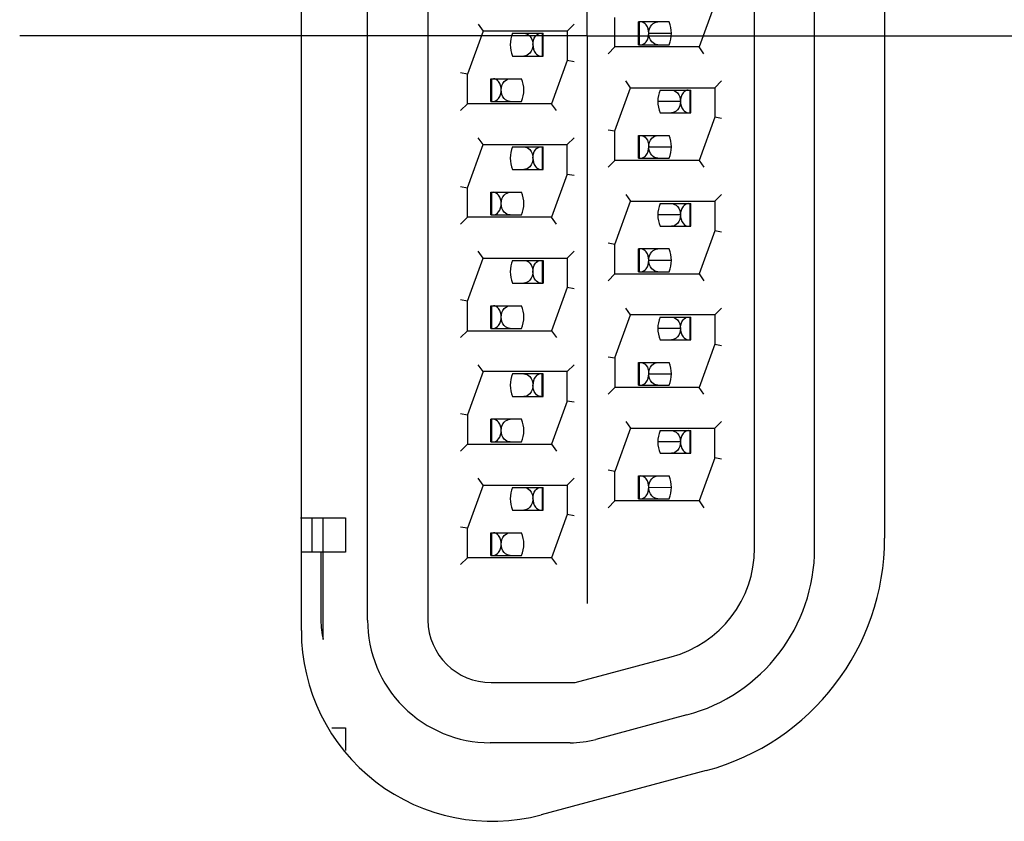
# Model space of a CAD drawing. Header units: inches. Extents: x 0 to 34, y 0 to 22.
# Tile 37 of 43: x 26.659 to 26.876, y 14.579 to 14.756. Entities that reach past the tile are written whole.
import ezdxf

# ---------------------------------------------------------------- set-up
doc = ezdxf.new("R2010")
doc.units = ezdxf.units.IN
doc.header["$LTSCALE"] = 1.87
doc.header["$MEASUREMENT"] = 0
doc.linetypes.add('CENTER', pattern=[0.6, 0.375, -0.075, 0.075, -0.075])
doc.layers.get('0').update_dxf_attribs({"linetype": 'CONTINUOUS'})
doc.layers.add('02___PRT_ALL_AXES', color=7, linetype='CONTINUOUS')

msp = doc.modelspace()

# ---------------------------------------------------------------- linework, layer by layer
at = {"color": 7, "linetype": 'CONTINUOUS'}
for p, q in [((26.7358312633, 14.6232550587), (26.7358312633, 14.8792550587)), ((26.7490812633, 14.8790050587), (26.7490840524, 14.6232550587)), ((26.8210812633, 14.6390751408), (26.8210812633, 14.8634349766)), ((26.8343312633, 14.6390751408), (26.8343312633, 14.8634349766)), ((26.8123312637, 14.7590050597), (26.8088735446, 14.7495050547)), ((26.7903312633, 14.7495050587), (26.7903312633, 14.7560050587)), ((26.7602386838, 14.7545050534), (26.7612889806, 14.7530050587)), ((26.7798312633, 14.7530050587), (26.7813312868, 14.7545050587)), ((26.795504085, 14.7500050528), (26.795504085, 14.7550050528)), ((26.8022733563, 14.7550050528), (26.795504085, 14.7550050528)), ((26.7957232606, 14.7500050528), (26.7957232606, 14.7550050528)), ((26.7612889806, 14.7530050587), (26.7578312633, 14.7435050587)), ((26.7798312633, 14.7530050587), (26.7612889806, 14.7530050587)), ((26.767776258, 14.7525050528), (26.7745453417, 14.7525050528)), ((26.774326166, 14.7525050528), (26.774326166, 14.7475050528)), ((26.7745453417, 14.7475050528), (26.7745453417, 14.7525050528)), ((26.7798312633, 14.7530050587), (26.7798312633, 14.7465050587)), ((26.7903312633, 14.7495050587), (26.7888312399, 14.7480050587)), ((26.8088735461, 14.7495050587), (26.7903312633, 14.7495050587)), ((26.795504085, 14.7500050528), (26.8022731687, 14.7500050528)), ((26.8099238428, 14.748005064), (26.8088735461, 14.7495050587)), ((26.7677760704, 14.7475050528), (26.7745453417, 14.7475050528)), ((26.7798312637, 14.7465050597), (26.7763735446, 14.7370050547)), ((26.7813312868, 14.7462405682), (26.7798312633, 14.7465050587)), ((26.7578312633, 14.7435050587), (26.7563312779, 14.7437695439)), ((26.7578312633, 14.7370050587), (26.7578312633, 14.7435050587)), ((26.763004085, 14.7375050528), (26.763004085, 14.7425050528)), ((26.763004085, 14.7425050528), (26.7697733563, 14.7425050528)), ((26.7632232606, 14.7375050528), (26.7632232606, 14.7425050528)), ((26.790331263, 14.7310050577), (26.793788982, 14.7405050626)), ((26.7937889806, 14.7405050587), (26.7927386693, 14.7420049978)), ((26.7937889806, 14.7405050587), (26.8123312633, 14.7405050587)), ((26.8138312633, 14.7420049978), (26.8123312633, 14.7405050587)), ((26.8123312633, 14.7405050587), (26.8123312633, 14.7340050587)), ((26.800276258, 14.7400050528), (26.8070453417, 14.7400050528)), ((26.806826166, 14.7400050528), (26.806826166, 14.7350050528)), ((26.8070453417, 14.7350050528), (26.8070453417, 14.7400050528)), ((26.7578312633, 14.7370050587), (26.7563312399, 14.7355050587)), ((26.7763735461, 14.7370050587), (26.7578312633, 14.7370050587)), ((26.763004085, 14.7375050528), (26.7697731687, 14.7375050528)), ((26.7774238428, 14.735505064), (26.7763735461, 14.7370050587)), ((26.8002760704, 14.7350050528), (26.8070453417, 14.7350050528)), ((26.8123312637, 14.7340050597), (26.8088735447, 14.7245050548)), ((26.8138312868, 14.7337405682), (26.8123312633, 14.7340050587)), ((26.7612889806, 14.7280050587), (26.7602386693, 14.7295049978)), ((26.7798312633, 14.7280050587), (26.7813312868, 14.7295050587)), ((26.7888312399, 14.7312695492), (26.7903312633, 14.7310050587)), ((26.7903312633, 14.7245050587), (26.7903312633, 14.7310050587)), ((26.795504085, 14.7250050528), (26.795504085, 14.7300050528)), ((26.795504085, 14.7300050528), (26.8022733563, 14.7300050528)), ((26.7957232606, 14.7250050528), (26.7957232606, 14.7300050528)), ((26.757831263, 14.7185050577), (26.761288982, 14.7280050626)), ((26.7612889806, 14.7280050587), (26.7798312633, 14.7280050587)), ((26.767776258, 14.7275050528), (26.7745453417, 14.7275050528)), ((26.774326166, 14.7275050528), (26.774326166, 14.7225050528)), ((26.7745453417, 14.7225050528), (26.7745453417, 14.7275050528)), ((26.7798312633, 14.7215050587), (26.7798312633, 14.7280050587)), ((26.795504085, 14.7250050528), (26.8022731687, 14.7250050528)), ((26.7903312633, 14.7245050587), (26.7888312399, 14.7230050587)), ((26.8088735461, 14.7245050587), (26.7903312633, 14.7245050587)), ((26.8088735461, 14.7245050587), (26.8099238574, 14.7230051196)), ((26.7677760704, 14.7225050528), (26.7745453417, 14.7225050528)), ((26.7798312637, 14.7215050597), (26.7763735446, 14.7120050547)), ((26.7798312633, 14.7215050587), (26.7813312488, 14.7212405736)), ((26.7563312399, 14.7187695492), (26.7578312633, 14.7185050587)), ((26.7578312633, 14.7120050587), (26.7578312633, 14.7185050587)), ((26.763004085, 14.7125050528), (26.763004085, 14.7175050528)), ((26.763004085, 14.7175050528), (26.7697733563, 14.7175050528)), ((26.7632232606, 14.7125050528), (26.7632232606, 14.7175050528)), ((26.7927386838, 14.7170050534), (26.7937889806, 14.7155050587)), ((26.8123312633, 14.7155050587), (26.8138312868, 14.7170050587)), ((26.790331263, 14.7060050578), (26.793788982, 14.7155050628)), ((26.7937889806, 14.7155050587), (26.8123312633, 14.7155050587)), ((26.800276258, 14.7150050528), (26.8070453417, 14.7150050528)), ((26.806826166, 14.7150050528), (26.806826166, 14.7100050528)), ((26.8070453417, 14.7100050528), (26.8070453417, 14.7150050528)), ((26.8123312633, 14.7155050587), (26.8123312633, 14.7090050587)), ((26.7578312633, 14.7120050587), (26.7563312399, 14.7105050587)), ((26.7763735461, 14.7120050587), (26.7578312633, 14.7120050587)), ((26.763004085, 14.7125050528), (26.7697731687, 14.7125050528)), ((26.7774238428, 14.710505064), (26.7763735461, 14.7120050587)), ((26.8002760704, 14.7100050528), (26.8070453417, 14.7100050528)), ((26.8123312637, 14.7090050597), (26.8088735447, 14.6995050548)), ((26.8138312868, 14.7087405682), (26.8123312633, 14.7090050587)), ((26.7903312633, 14.7060050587), (26.7888312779, 14.7062695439)), ((26.7903312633, 14.6995050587), (26.7903312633, 14.7060050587)), ((26.7612889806, 14.7030050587), (26.7602386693, 14.7045049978)), ((26.7798312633, 14.7030050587), (26.7813312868, 14.7045050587)), ((26.795504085, 14.7000050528), (26.795504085, 14.7050050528)), ((26.8022733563, 14.7050050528), (26.795504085, 14.7050050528)), ((26.7957232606, 14.7000050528), (26.7957232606, 14.7050050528)), ((26.757831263, 14.6935050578), (26.761288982, 14.7030050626)), ((26.7612889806, 14.7030050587), (26.7798312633, 14.7030050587)), ((26.767776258, 14.7025050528), (26.7745453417, 14.7025050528)), ((26.774326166, 14.7025050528), (26.774326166, 14.6975050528)), ((26.7745453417, 14.7025050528), (26.7745453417, 14.6975050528)), ((26.7798312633, 14.7030050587), (26.7798312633, 14.6965050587)), ((26.7888312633, 14.6980051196), (26.7903312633, 14.6995050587)), ((26.7903312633, 14.6995050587), (26.8088735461, 14.6995050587)), ((26.795504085, 14.7000050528), (26.8022731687, 14.7000050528)), ((26.8088735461, 14.6995050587), (26.8099238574, 14.6980051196)), ((26.7677760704, 14.6975050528), (26.7745453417, 14.6975050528)), ((26.7798312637, 14.6965050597), (26.7763735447, 14.6870050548)), ((26.7813312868, 14.6962405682), (26.7798312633, 14.6965050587)), ((26.7578312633, 14.6935050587), (26.7563312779, 14.6937695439)), ((26.7578312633, 14.6870050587), (26.7578312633, 14.6935050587)), ((26.763004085, 14.6875050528), (26.763004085, 14.6925050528)), ((26.763004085, 14.6925050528), (26.7697733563, 14.6925050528)), ((26.7632232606, 14.6875050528), (26.7632232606, 14.6925050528)), ((26.790331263, 14.6810050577), (26.793788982, 14.6905050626)), ((26.7937889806, 14.6905050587), (26.7927386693, 14.6920049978)), ((26.8123312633, 14.6905050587), (26.7937889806, 14.6905050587)), ((26.8138312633, 14.6920049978), (26.8123312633, 14.6905050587)), ((26.8123312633, 14.6905050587), (26.8123312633, 14.6840050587)), ((26.800276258, 14.6900050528), (26.8070453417, 14.6900050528)), ((26.806826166, 14.6900050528), (26.806826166, 14.6850050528)), ((26.8070453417, 14.6850050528), (26.8070453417, 14.6900050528)), ((26.7563312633, 14.6855051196), (26.7578312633, 14.6870050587)), ((26.7578312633, 14.6870050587), (26.7763735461, 14.6870050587)), ((26.763004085, 14.6875050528), (26.7697731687, 14.6875050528)), ((26.7763735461, 14.6870050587), (26.7774238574, 14.6855051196)), ((26.8002760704, 14.6850050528), (26.8070453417, 14.6850050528)), ((26.8123312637, 14.6840050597), (26.8088735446, 14.6745050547)), ((26.8123312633, 14.6840050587), (26.8138312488, 14.6837405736)), ((26.7612889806, 14.6780050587), (26.7602386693, 14.6795049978)), ((26.7798312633, 14.6780050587), (26.7813312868, 14.6795050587)), ((26.7888312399, 14.6812695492), (26.7903312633, 14.6810050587)), ((26.7903312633, 14.6810050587), (26.7903312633, 14.6745050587)), ((26.795504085, 14.6750050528), (26.795504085, 14.6800050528)), ((26.795504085, 14.6800050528), (26.8022733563, 14.6800050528)), ((26.7957232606, 14.6750050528), (26.7957232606, 14.6800050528)), ((26.7612889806, 14.6780050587), (26.7578312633, 14.6685050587)), ((26.7798312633, 14.6780050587), (26.7612889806, 14.6780050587)), ((26.7745453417, 14.6775050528), (26.767776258, 14.6775050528)), ((26.774326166, 14.6725050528), (26.774326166, 14.6775050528)), ((26.7745453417, 14.6725050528), (26.7745453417, 14.6775050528)), ((26.7798312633, 14.6715050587), (26.7798312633, 14.6780050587)), ((26.795504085, 14.6750050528), (26.8022731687, 14.6750050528)), ((26.7903312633, 14.6745050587), (26.7888312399, 14.6730050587)), ((26.8088735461, 14.6745050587), (26.7903312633, 14.6745050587)), ((26.8099238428, 14.673005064), (26.8088735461, 14.6745050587)), ((26.7677760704, 14.6725050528), (26.7745453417, 14.6725050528)), ((26.7798312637, 14.6715050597), (26.7763735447, 14.6620050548)), ((26.7813312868, 14.6712405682), (26.7798312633, 14.6715050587)), ((26.7563312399, 14.6687695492), (26.7578312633, 14.6685050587)), ((26.7578312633, 14.6685050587), (26.7578312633, 14.6620050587)), ((26.763004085, 14.6625050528), (26.763004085, 14.6675050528)), ((26.7697733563, 14.6675050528), (26.763004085, 14.6675050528)), ((26.7632232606, 14.6625050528), (26.7632232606, 14.6675050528)), ((26.7927386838, 14.6670050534), (26.7937889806, 14.6655050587)), ((26.8123312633, 14.6655050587), (26.8138312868, 14.6670050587)), ((26.7937889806, 14.6655050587), (26.7903312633, 14.6560050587)), ((26.7937889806, 14.6655050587), (26.8123312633, 14.6655050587)), ((26.800276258, 14.6650050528), (26.8070453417, 14.6650050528)), ((26.806826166, 14.6650050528), (26.806826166, 14.6600050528)), ((26.8070453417, 14.6600050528), (26.8070453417, 14.6650050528)), ((26.8123312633, 14.6590050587), (26.8123312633, 14.6655050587)), ((26.7578312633, 14.6620050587), (26.7563312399, 14.6605050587)), ((26.7578312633, 14.6620050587), (26.7763735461, 14.6620050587)), ((26.763004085, 14.6625050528), (26.7697731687, 14.6625050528)), ((26.7763735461, 14.6620050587), (26.7774238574, 14.6605051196)), ((26.8002760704, 14.6600050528), (26.8070453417, 14.6600050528)), ((26.8123312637, 14.6590050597), (26.8088735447, 14.6495050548)), ((26.8138312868, 14.6587405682), (26.8123312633, 14.6590050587)), ((26.7903312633, 14.6560050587), (26.7888312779, 14.6562695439)), ((26.7903312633, 14.6495050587), (26.7903312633, 14.6560050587)), ((26.7612889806, 14.6530050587), (26.7602386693, 14.6545049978)), ((26.7813312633, 14.6545049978), (26.7798312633, 14.6530050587)), ((26.795504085, 14.6500050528), (26.795504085, 14.6550050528)), ((26.795504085, 14.6550050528), (26.8022733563, 14.6550050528)), ((26.7957232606, 14.6500050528), (26.7957232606, 14.6550050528)), ((26.7612889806, 14.6530050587), (26.7578312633, 14.6435050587)), ((26.7612889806, 14.6530050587), (26.7798312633, 14.6530050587)), ((26.767776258, 14.6525050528), (26.7745453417, 14.6525050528)), ((26.774326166, 14.6525050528), (26.774326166, 14.6475050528)), ((26.7745453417, 14.6475050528), (26.7745453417, 14.6525050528)), ((26.7798312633, 14.6530050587), (26.7798312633, 14.6465050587)), ((26.7903312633, 14.6495050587), (26.7888312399, 14.6480050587)), ((26.8088735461, 14.6495050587), (26.7903312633, 14.6495050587)), ((26.795504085, 14.6500050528), (26.8022731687, 14.6500050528)), ((26.8088735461, 14.6495050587), (26.8099238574, 14.6480051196)), ((26.7677760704, 14.6475050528), (26.7745453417, 14.6475050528)), ((26.7210812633, 14.6457550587), (26.73099793, 14.6457550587)), ((26.7235812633, 14.6457550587), (26.7235812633, 14.6382550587)), ((26.7260812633, 14.6189611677), (26.7260812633, 14.6457550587)), ((26.73099793, 14.6457550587), (26.73099793, 14.6382550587)), ((26.7798312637, 14.6465050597), (26.7763735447, 14.6370050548)), ((26.7813312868, 14.6462405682), (26.7798312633, 14.6465050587)), ((26.7578312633, 14.6435050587), (26.7563312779, 14.6437695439)), ((26.7578312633, 14.6370050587), (26.7578312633, 14.6435050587)), ((26.763004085, 14.6375050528), (26.763004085, 14.6425050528)), ((26.763004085, 14.6425050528), (26.7697733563, 14.6425050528)), ((26.7632232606, 14.6375050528), (26.7632232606, 14.6425050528)), ((26.73099793, 14.6382550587), (26.7212442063, 14.6382550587)), ((26.725545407, 14.6382550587), (26.725545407, 14.6232550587)), ((26.7563312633, 14.6355051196), (26.7578312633, 14.6370050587)), ((26.7763735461, 14.6370050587), (26.7578312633, 14.6370050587)), ((26.763004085, 14.6375050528), (26.7697731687, 14.6375050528)), ((26.7763735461, 14.6370050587), (26.7774238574, 14.6355051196)), ((26.7816008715, 14.6095050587), (26.8027370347, 14.6151684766)), ((26.7630812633, 14.6095050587), (26.7816008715, 14.6095050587)), ((26.8061663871, 14.6023699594), (26.7861429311, 14.5970046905)), ((26.7279529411, 14.5995050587), (26.73099793, 14.5995050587)), ((26.73099793, 14.5995050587), (26.73099793, 14.5945360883)), ((26.7804489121, 14.5962550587), (26.7628312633, 14.5962550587))]:
    msp.add_line(p, q, dxfattribs=at)
at = {"color": 3, "linetype": 'CONTINUOUS'}
for p, q in [((26.7977747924, 14.7525215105), (26.8027746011, 14.7525066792)), ((26.8047746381, 14.7375211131), (26.7997748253, 14.7375034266)), ((26.7977747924, 14.7275215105), (26.8027746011, 14.7275066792)), ((26.8047746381, 14.7125211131), (26.7997748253, 14.7125034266)), ((26.7977747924, 14.7025215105), (26.8027746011, 14.7025066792)), ((26.8047746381, 14.6875211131), (26.7997748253, 14.6875034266)), ((26.7977747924, 14.6775215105), (26.8027746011, 14.6775066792)), ((26.8047746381, 14.6625211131), (26.7997748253, 14.6625034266)), ((26.7977747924, 14.6525215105), (26.8027746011, 14.6525066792))]:
    msp.add_line(p, q, dxfattribs=at)
at = {"color": 7, "linetype": 'CONTINUOUS'}
for centre, radius, start, end in [((26.7962747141, 14.7525052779), 0.0065, 337.3762852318, 22.6194887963), ((26.7737747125, 14.7500048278), 0.0065, 157.3762852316, 202.6194887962), ((26.7637747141, 14.7400052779), 0.0065, 337.3762852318, 22.6194887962), ((26.8062747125, 14.7375048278), 0.0065, 157.3762852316, 202.6194887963), ((26.7962747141, 14.7275052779), 0.0065, 337.3762852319, 22.6194887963), ((26.7737747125, 14.7250048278), 0.0065, 157.3762852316, 202.6194887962), ((26.7637747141, 14.7150052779), 0.0065, 337.3762852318, 22.6194887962), ((26.8062747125, 14.7125048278), 0.0065, 157.3762852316, 202.6194887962), ((26.7962747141, 14.7025052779), 0.0065, 337.3762852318, 22.6194887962), ((26.7737747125, 14.7000048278), 0.0065, 157.3762852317, 202.6194887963), ((26.7637747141, 14.6900052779), 0.0065, 337.3762852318, 22.6194887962), ((26.8062747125, 14.6875048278), 0.0065, 157.3762852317, 202.6194887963), ((26.7962747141, 14.6775052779), 0.0065, 337.3762852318, 22.6194887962), ((26.7737747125, 14.6750048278), 0.0065, 157.3762852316, 202.6194887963), ((26.7637747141, 14.6650052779), 0.0065, 337.3762852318, 22.6194887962), ((26.8062747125, 14.6625048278), 0.0065, 157.3762852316, 202.6194887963), ((26.7962747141, 14.6525052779), 0.0065, 337.3762852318, 22.6194887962), ((26.7737747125, 14.6500048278), 0.0065, 157.3762852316, 202.6194887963), ((26.7637747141, 14.6400052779), 0.0065, 337.3762852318, 22.6194887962), ((26.7963312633, 14.6390751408), 0.02475, 285.0000433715, 0.0003698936), ((26.7963312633, 14.6390751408), 0.038, 285.0001088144, 0.0004524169), ((26.7628312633, 14.6232550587), 0.027, 180.0006023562, 270.0007357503), ((26.7630812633, 14.6235050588), 0.014, 181.0233883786, 270.0000491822), ((26.7804489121, 14.6182550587), 0.022, 270, 285)]:
    msp.add_arc(centre, radius, start, end, dxfattribs=at)
for points, knots in [([(26.7977747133, 14.7525215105), (26.7977718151, 14.7531637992), (26.7975357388, 14.7543016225), (26.7964997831, 14.7550050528), (26.7960618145, 14.7550050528)], [0, 0, 0, 0, 0.5945726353, 1, 1, 1, 1]), ([(26.7977747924, 14.7525215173), (26.7977782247, 14.7531832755), (26.7981258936, 14.7544128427), (26.7992846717, 14.7550050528), (26.7997709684, 14.7550050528)], [0, 0, 0, 0, 0.5764201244, 1, 1, 1, 1]), ([(26.7702786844, 14.7525050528), (26.7707649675, 14.7525050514), (26.7719238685, 14.7519128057), (26.7722713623, 14.75068298), (26.7722746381, 14.7500211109)], [0, 0, 0, 0, 0.4235324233, 1, 1, 1, 1]), ([(26.7722747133, 14.7500211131), (26.7722775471, 14.7506649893), (26.772511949, 14.7518057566), (26.7735506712, 14.7525050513), (26.7739876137, 14.7525050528)], [0, 0, 0, 0, 0.5957324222, 1, 1, 1, 1]), ([(26.7960618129, 14.7500050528), (26.7965034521, 14.7500050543), (26.7975457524, 14.7507233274), (26.7977776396, 14.7518728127), (26.7977747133, 14.7525215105)], [0, 0, 0, 0, 0.4050459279, 1, 1, 1, 1]), ([(26.7997707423, 14.7500050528), (26.7992820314, 14.7500050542), (26.7981193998, 14.7506136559), (26.7977713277, 14.7518531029), (26.7977747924, 14.7525215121)], [0, 0, 0, 0, 0.4223478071, 1, 1, 1, 1]), ([(26.7722746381, 14.7500211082), (26.7722779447, 14.7493527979), (26.7719296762, 14.7481136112), (26.7707671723, 14.7475050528), (26.7702784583, 14.7475050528)], [0, 0, 0, 0, 0.5776142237, 1, 1, 1, 1]), ([(26.7722747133, 14.7500211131), (26.7722718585, 14.7493723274), (26.7725036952, 14.7482227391), (26.7735461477, 14.7475050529), (26.7739876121, 14.7475050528)], [0, 0, 0, 0, 0.5950820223, 1, 1, 1, 1]), ([(26.7652747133, 14.7400215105), (26.7652718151, 14.7406637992), (26.7650357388, 14.7418016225), (26.7639997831, 14.7425050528), (26.7635618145, 14.7425050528)], [0, 0, 0, 0, 0.5945726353, 1, 1, 1, 1]), ([(26.7652747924, 14.7400215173), (26.7652782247, 14.7406832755), (26.7656258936, 14.7419128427), (26.7667846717, 14.7425050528), (26.7672709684, 14.7425050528)], [0, 0, 0, 0, 0.5764201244, 1, 1, 1, 1]), ([(26.7635618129, 14.7375050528), (26.7640034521, 14.7375050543), (26.7650457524, 14.7382233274), (26.7652776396, 14.7393728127), (26.7652747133, 14.7400215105)], [0, 0, 0, 0, 0.4050459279, 1, 1, 1, 1]), ([(26.7672707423, 14.7375050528), (26.7667808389, 14.7375050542), (26.7656135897, 14.7381094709), (26.7652713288, 14.7393533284), (26.7652747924, 14.7400215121)], [0, 0, 0, 0, 0.4230248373, 1, 1, 1, 1]), ([(26.8027786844, 14.7400050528), (26.8032649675, 14.7400050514), (26.8044238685, 14.7394128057), (26.8047713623, 14.73818298), (26.8047746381, 14.7375211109)], [0, 0, 0, 0, 0.4235324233, 1, 1, 1, 1]), ([(26.8064876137, 14.7400050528), (26.8060494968, 14.7400050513), (26.805013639, 14.7393011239), (26.8047775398, 14.7381633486), (26.8047747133, 14.7375211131)], [0, 0, 0, 0, 0.4055291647, 1, 1, 1, 1]), ([(26.8047746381, 14.7375211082), (26.8047779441, 14.7368529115), (26.8044354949, 14.7356091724), (26.8032682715, 14.7350050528), (26.8027784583, 14.7350050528)], [0, 0, 0, 0, 0.5770245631, 1, 1, 1, 1]), ([(26.8047747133, 14.7375211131), (26.8047718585, 14.7368723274), (26.8050036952, 14.7357227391), (26.8060461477, 14.7350050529), (26.8064876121, 14.7350050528)], [0, 0, 0, 0, 0.5950820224, 1, 1, 1, 1]), ([(26.7960618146, 14.7300050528), (26.7964986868, 14.7300050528), (26.7975374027, 14.729306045), (26.7977718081, 14.7281653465), (26.7977747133, 14.7275215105)], [0, 0, 0, 0, 0.4042437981, 1, 1, 1, 1]), ([(26.7977747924, 14.7275215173), (26.7977782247, 14.7281832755), (26.7981258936, 14.7294128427), (26.7992846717, 14.7300050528), (26.7997709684, 14.7300050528)], [0, 0, 0, 0, 0.5764201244, 1, 1, 1, 1]), ([(26.7702786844, 14.7275050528), (26.7707649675, 14.7275050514), (26.7719238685, 14.7269128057), (26.7722713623, 14.72568298), (26.7722746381, 14.7250211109)], [0, 0, 0, 0, 0.4235324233, 1, 1, 1, 1]), ([(26.7722747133, 14.7250211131), (26.7722775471, 14.7256649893), (26.772511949, 14.7268057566), (26.7735506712, 14.7275050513), (26.7739876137, 14.7275050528)], [0, 0, 0, 0, 0.5957324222, 1, 1, 1, 1]), ([(26.7960618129, 14.7250050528), (26.7965034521, 14.7250050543), (26.7975457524, 14.7257233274), (26.7977776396, 14.7268728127), (26.7977747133, 14.7275215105)], [0, 0, 0, 0, 0.4050459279, 1, 1, 1, 1]), ([(26.7997707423, 14.7250050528), (26.7992820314, 14.7250050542), (26.7981193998, 14.7256136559), (26.7977713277, 14.7268531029), (26.7977747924, 14.7275215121)], [0, 0, 0, 0, 0.4223478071, 1, 1, 1, 1]), ([(26.7722746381, 14.7250211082), (26.7722779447, 14.7243527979), (26.7719296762, 14.7231136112), (26.7707671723, 14.7225050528), (26.7702784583, 14.7225050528)], [0, 0, 0, 0, 0.5776142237, 1, 1, 1, 1]), ([(26.7722747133, 14.7250211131), (26.7722718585, 14.7243723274), (26.7725036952, 14.7232227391), (26.7735461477, 14.7225050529), (26.7739876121, 14.7225050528)], [0, 0, 0, 0, 0.5950820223, 1, 1, 1, 1]), ([(26.7652747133, 14.7150215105), (26.7652718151, 14.7156637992), (26.7650357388, 14.7168016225), (26.7639997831, 14.7175050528), (26.7635618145, 14.7175050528)], [0, 0, 0, 0, 0.5945726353, 1, 1, 1, 1]), ([(26.7652747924, 14.7150215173), (26.7652782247, 14.7156832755), (26.7656258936, 14.7169128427), (26.7667846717, 14.7175050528), (26.7672709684, 14.7175050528)], [0, 0, 0, 0, 0.5764201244, 1, 1, 1, 1]), ([(26.7635618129, 14.7125050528), (26.7640034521, 14.7125050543), (26.7650457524, 14.7132233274), (26.7652776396, 14.7143728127), (26.7652747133, 14.7150215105)], [0, 0, 0, 0, 0.4050459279, 1, 1, 1, 1]), ([(26.7672707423, 14.7125050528), (26.7667808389, 14.7125050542), (26.7656135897, 14.7131094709), (26.7652713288, 14.7143533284), (26.7652747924, 14.7150215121)], [0, 0, 0, 0, 0.4230248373, 1, 1, 1, 1]), ([(26.8027786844, 14.7150050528), (26.8032649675, 14.7150050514), (26.8044238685, 14.7144128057), (26.8047713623, 14.71318298), (26.8047746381, 14.7125211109)], [0, 0, 0, 0, 0.4235324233, 1, 1, 1, 1]), ([(26.8064876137, 14.7150050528), (26.8060494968, 14.7150050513), (26.805013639, 14.7143011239), (26.8047775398, 14.7131633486), (26.8047747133, 14.7125211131)], [0, 0, 0, 0, 0.4055291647, 1, 1, 1, 1]), ([(26.8047746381, 14.7125211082), (26.8047779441, 14.7118529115), (26.8044354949, 14.7106091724), (26.8032682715, 14.7100050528), (26.8027784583, 14.7100050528)], [0, 0, 0, 0, 0.5770245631, 1, 1, 1, 1]), ([(26.8047747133, 14.7125211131), (26.8047718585, 14.7118723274), (26.8050036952, 14.7107227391), (26.8060461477, 14.7100050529), (26.8064876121, 14.7100050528)], [0, 0, 0, 0, 0.5950820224, 1, 1, 1, 1]), ([(26.7977747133, 14.7025215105), (26.7977718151, 14.7031637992), (26.7975357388, 14.7043016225), (26.7964997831, 14.7050050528), (26.7960618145, 14.7050050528)], [0, 0, 0, 0, 0.5945726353, 1, 1, 1, 1]), ([(26.7977747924, 14.7025215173), (26.7977782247, 14.7031832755), (26.7981258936, 14.7044128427), (26.7992846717, 14.7050050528), (26.7997709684, 14.7050050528)], [0, 0, 0, 0, 0.5764201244, 1, 1, 1, 1]), ([(26.7702786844, 14.7025050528), (26.7707649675, 14.7025050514), (26.7719238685, 14.7019128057), (26.7722713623, 14.70068298), (26.7722746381, 14.7000211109)], [0, 0, 0, 0, 0.4235324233, 1, 1, 1, 1]), ([(26.7722747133, 14.7000211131), (26.7722775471, 14.7006649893), (26.772511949, 14.7018057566), (26.7735506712, 14.7025050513), (26.7739876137, 14.7025050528)], [0, 0, 0, 0, 0.5957324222, 1, 1, 1, 1]), ([(26.7960618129, 14.7000050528), (26.7965034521, 14.7000050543), (26.7975457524, 14.7007233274), (26.7977776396, 14.7018728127), (26.7977747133, 14.7025215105)], [0, 0, 0, 0, 0.4050459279, 1, 1, 1, 1]), ([(26.7997707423, 14.7000050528), (26.7992820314, 14.7000050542), (26.7981193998, 14.7006136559), (26.7977713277, 14.7018531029), (26.7977747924, 14.7025215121)], [0, 0, 0, 0, 0.4223478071, 1, 1, 1, 1]), ([(26.7722746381, 14.7000211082), (26.7722779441, 14.6993529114), (26.7719354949, 14.6981091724), (26.7707682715, 14.6975050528), (26.7702784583, 14.6975050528)], [0, 0, 0, 0, 0.577024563, 1, 1, 1, 1]), ([(26.7739876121, 14.6975050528), (26.7735475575, 14.6975050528), (26.7725093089, 14.6982256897), (26.7722718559, 14.6993717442), (26.7722747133, 14.7000211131)], [0, 0, 0, 0, 0.4039311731, 1, 1, 1, 1]), ([(26.7652747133, 14.6900215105), (26.7652718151, 14.6906637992), (26.7650357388, 14.6918016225), (26.7639997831, 14.6925050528), (26.7635618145, 14.6925050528)], [0, 0, 0, 0, 0.5945726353, 1, 1, 1, 1]), ([(26.7652747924, 14.6900215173), (26.7652782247, 14.6906832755), (26.7656258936, 14.6919128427), (26.7667846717, 14.6925050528), (26.7672709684, 14.6925050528)], [0, 0, 0, 0, 0.5764201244, 1, 1, 1, 1]), ([(26.7635618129, 14.6875050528), (26.7640034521, 14.6875050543), (26.7650457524, 14.6882233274), (26.7652776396, 14.6893728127), (26.7652747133, 14.6900215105)], [0, 0, 0, 0, 0.4050459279, 1, 1, 1, 1]), ([(26.7672707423, 14.6875050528), (26.7667808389, 14.6875050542), (26.7656135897, 14.6881094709), (26.7652713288, 14.6893533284), (26.7652747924, 14.6900215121)], [0, 0, 0, 0, 0.4230248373, 1, 1, 1, 1]), ([(26.8027786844, 14.6900050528), (26.8032649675, 14.6900050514), (26.8044238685, 14.6894128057), (26.8047713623, 14.68818298), (26.8047746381, 14.6875211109)], [0, 0, 0, 0, 0.4235324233, 1, 1, 1, 1]), ([(26.8047747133, 14.6875211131), (26.8047775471, 14.6881649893), (26.805011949, 14.6893057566), (26.8060506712, 14.6900050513), (26.8064876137, 14.6900050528)], [0, 0, 0, 0, 0.5957324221, 1, 1, 1, 1]), ([(26.8047746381, 14.6875211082), (26.8047779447, 14.6868527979), (26.8044296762, 14.6856136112), (26.8032671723, 14.6850050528), (26.8027784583, 14.6850050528)], [0, 0, 0, 0, 0.5776142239, 1, 1, 1, 1]), ([(26.8047747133, 14.6875211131), (26.8047718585, 14.6868723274), (26.8050036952, 14.6857227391), (26.8060461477, 14.6850050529), (26.8064876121, 14.6850050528)], [0, 0, 0, 0, 0.5950820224, 1, 1, 1, 1]), ([(26.7960618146, 14.6800050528), (26.7964986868, 14.6800050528), (26.7975374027, 14.679306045), (26.7977718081, 14.6781653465), (26.7977747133, 14.6775215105)], [0, 0, 0, 0, 0.4042437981, 1, 1, 1, 1]), ([(26.7977747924, 14.6775215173), (26.7977782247, 14.6781832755), (26.7981258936, 14.6794128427), (26.7992846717, 14.6800050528), (26.7997709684, 14.6800050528)], [0, 0, 0, 0, 0.5764201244, 1, 1, 1, 1]), ([(26.7702786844, 14.6775050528), (26.7707649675, 14.6775050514), (26.7719238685, 14.6769128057), (26.7722713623, 14.67568298), (26.7722746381, 14.6750211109)], [0, 0, 0, 0, 0.4235324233, 1, 1, 1, 1]), ([(26.7739876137, 14.6775050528), (26.7735494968, 14.6775050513), (26.772513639, 14.6768011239), (26.7722775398, 14.6756633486), (26.7722747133, 14.6750211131)], [0, 0, 0, 0, 0.4055291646, 1, 1, 1, 1]), ([(26.7960618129, 14.6750050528), (26.7965034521, 14.6750050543), (26.7975457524, 14.6757233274), (26.7977776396, 14.6768728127), (26.7977747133, 14.6775215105)], [0, 0, 0, 0, 0.4050459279, 1, 1, 1, 1]), ([(26.7997707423, 14.6750050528), (26.7992820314, 14.6750050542), (26.7981193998, 14.6756136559), (26.7977713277, 14.6768531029), (26.7977747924, 14.6775215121)], [0, 0, 0, 0, 0.4223478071, 1, 1, 1, 1]), ([(26.7722746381, 14.6750211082), (26.7722779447, 14.6743527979), (26.7719296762, 14.6731136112), (26.7707671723, 14.6725050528), (26.7702784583, 14.6725050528)], [0, 0, 0, 0, 0.5776142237, 1, 1, 1, 1]), ([(26.7739876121, 14.6725050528), (26.7735475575, 14.6725050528), (26.7725093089, 14.6732256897), (26.7722718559, 14.6743717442), (26.7722747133, 14.6750211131)], [0, 0, 0, 0, 0.4039311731, 1, 1, 1, 1]), ([(26.7652747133, 14.6650215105), (26.7652718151, 14.6656637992), (26.7650357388, 14.6668016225), (26.7639997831, 14.6675050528), (26.7635618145, 14.6675050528)], [0, 0, 0, 0, 0.5945726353, 1, 1, 1, 1]), ([(26.7652747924, 14.6650215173), (26.7652782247, 14.6656832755), (26.7656258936, 14.6669128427), (26.7667846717, 14.6675050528), (26.7672709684, 14.6675050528)], [0, 0, 0, 0, 0.5764201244, 1, 1, 1, 1]), ([(26.7635618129, 14.6625050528), (26.7640034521, 14.6625050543), (26.7650457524, 14.6632233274), (26.7652776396, 14.6643728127), (26.7652747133, 14.6650215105)], [0, 0, 0, 0, 0.4050459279, 1, 1, 1, 1]), ([(26.7672707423, 14.6625050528), (26.7667808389, 14.6625050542), (26.7656135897, 14.6631094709), (26.7652713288, 14.6643533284), (26.7652747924, 14.6650215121)], [0, 0, 0, 0, 0.4230248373, 1, 1, 1, 1]), ([(26.8027786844, 14.6650050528), (26.8032649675, 14.6650050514), (26.8044238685, 14.6644128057), (26.8047713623, 14.66318298), (26.8047746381, 14.6625211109)], [0, 0, 0, 0, 0.4235324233, 1, 1, 1, 1]), ([(26.8064876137, 14.6650050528), (26.8060494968, 14.6650050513), (26.805013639, 14.6643011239), (26.8047775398, 14.6631633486), (26.8047747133, 14.6625211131)], [0, 0, 0, 0, 0.4055291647, 1, 1, 1, 1]), ([(26.8047746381, 14.6625211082), (26.8047779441, 14.6618529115), (26.8044354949, 14.6606091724), (26.8032682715, 14.6600050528), (26.8027784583, 14.6600050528)], [0, 0, 0, 0, 0.5770245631, 1, 1, 1, 1]), ([(26.8047747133, 14.6625211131), (26.8047718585, 14.6618723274), (26.8050036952, 14.6607227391), (26.8060461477, 14.6600050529), (26.8064876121, 14.6600050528)], [0, 0, 0, 0, 0.5950820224, 1, 1, 1, 1]), ([(26.7977747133, 14.6525215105), (26.7977718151, 14.6531637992), (26.7975357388, 14.6543016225), (26.7964997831, 14.6550050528), (26.7960618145, 14.6550050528)], [0, 0, 0, 0, 0.5945726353, 1, 1, 1, 1]), ([(26.7977747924, 14.6525215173), (26.7977782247, 14.6531832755), (26.7981258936, 14.6544128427), (26.7992846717, 14.6550050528), (26.7997709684, 14.6550050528)], [0, 0, 0, 0, 0.5764201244, 1, 1, 1, 1]), ([(26.7702786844, 14.6525050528), (26.7707649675, 14.6525050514), (26.7719238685, 14.6519128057), (26.7722713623, 14.65068298), (26.7722746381, 14.6500211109)], [0, 0, 0, 0, 0.4235324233, 1, 1, 1, 1]), ([(26.7722747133, 14.6500211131), (26.7722775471, 14.6506649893), (26.772511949, 14.6518057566), (26.7735506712, 14.6525050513), (26.7739876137, 14.6525050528)], [0, 0, 0, 0, 0.5957324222, 1, 1, 1, 1]), ([(26.7960618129, 14.6500050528), (26.7965034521, 14.6500050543), (26.7975457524, 14.6507233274), (26.7977776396, 14.6518728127), (26.7977747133, 14.6525215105)], [0, 0, 0, 0, 0.4050459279, 1, 1, 1, 1]), ([(26.7997707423, 14.6500050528), (26.7992820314, 14.6500050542), (26.7981193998, 14.6506136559), (26.7977713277, 14.6518531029), (26.7977747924, 14.6525215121)], [0, 0, 0, 0, 0.4223478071, 1, 1, 1, 1]), ([(26.7722746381, 14.6500211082), (26.7722779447, 14.6493527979), (26.7719296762, 14.6481136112), (26.7707671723, 14.6475050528), (26.7702784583, 14.6475050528)], [0, 0, 0, 0, 0.5776142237, 1, 1, 1, 1]), ([(26.7722747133, 14.6500211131), (26.7722718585, 14.6493723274), (26.7725036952, 14.6482227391), (26.7735461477, 14.6475050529), (26.7739876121, 14.6475050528)], [0, 0, 0, 0, 0.5950820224, 1, 1, 1, 1]), ([(26.7652747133, 14.6400215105), (26.7652718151, 14.6406637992), (26.7650357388, 14.6418016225), (26.7639997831, 14.6425050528), (26.7635618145, 14.6425050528)], [0, 0, 0, 0, 0.5945726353, 1, 1, 1, 1]), ([(26.7652747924, 14.6400215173), (26.7652782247, 14.6406832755), (26.7656258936, 14.6419128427), (26.7667846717, 14.6425050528), (26.7672709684, 14.6425050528)], [0, 0, 0, 0, 0.5764201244, 1, 1, 1, 1]), ([(26.7635618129, 14.6375050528), (26.7640034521, 14.6375050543), (26.7650457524, 14.6382233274), (26.7652776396, 14.6393728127), (26.7652747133, 14.6400215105)], [0, 0, 0, 0, 0.4050459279, 1, 1, 1, 1]), ([(26.7672707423, 14.6375050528), (26.7667808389, 14.6375050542), (26.7656135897, 14.6381094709), (26.7652713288, 14.6393533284), (26.7652747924, 14.6400215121)], [0, 0, 0, 0, 0.4230248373, 1, 1, 1, 1])]:
    msp.add_open_spline(points, degree=3, knots=knots, dxfattribs=at)
msp.add_open_spline([(26.725545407, 14.6232550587), (26.7255459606, 14.6218126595), (26.7257315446, 14.6203605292), (26.7260812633, 14.6189611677)], degree=3, dxfattribs=at)
at = {"layer": '02___PRT_ALL_AXES', "color": 7, "linetype": 'CONTINUOUS'}
for p, q in [((26.7212442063, 14.6209519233), (26.7212442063, 14.8819519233)), ((26.8497442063, 14.8615875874), (26.8497442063, 14.6413162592)), ((26.8104616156, 14.5901221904), (26.7741146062, 14.5803830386))]:
    msp.add_line(p, q, dxfattribs=at)
at = {"layer": '02___PRT_ALL_AXES', "color": 7, "linetype": 'CENTER'}
for q in [(26.7842442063, 14.8770019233), (26.6591942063, 14.7519519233), (26.7842442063, 14.6269019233), (26.9092942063, 14.7519519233)]:
    msp.add_line((26.7842442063, 14.7519519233), q, dxfattribs=at)
at = {"layer": '02___PRT_ALL_AXES', "color": 7, "linetype": 'CONTINUOUS'}
for centre, radius, start, end in [((26.7967442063, 14.6413162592), 0.053, 285, 360), ((26.7632442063, 14.6209519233), 0.042, 180, 285)]:
    msp.add_arc(centre, radius, start, end, dxfattribs=at)

doc.saveas('drawing.dxf')
